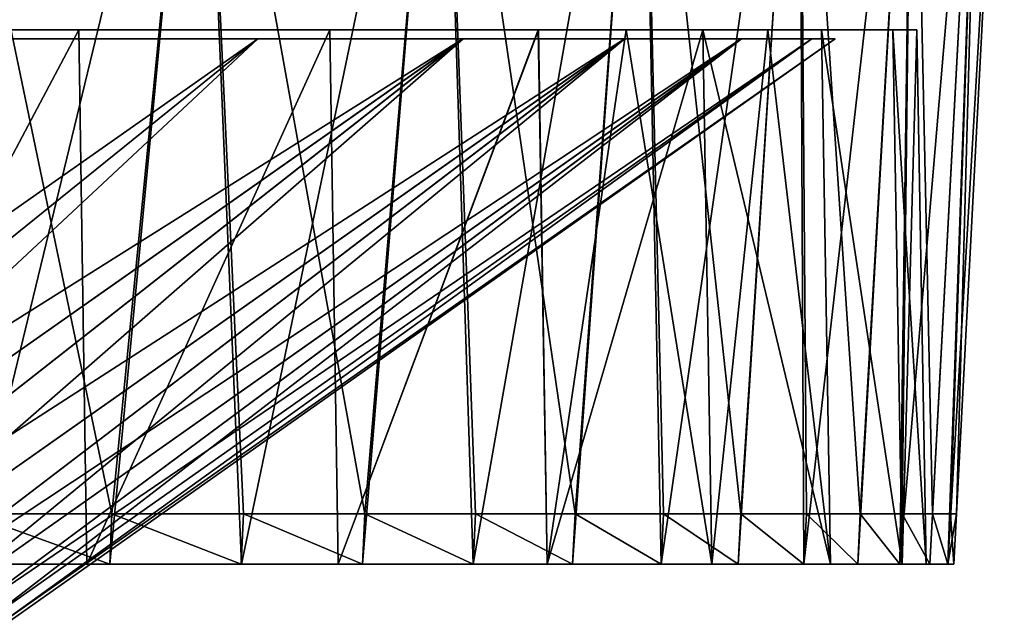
# Model space of a CAD drawing. Header units: millimetres. Extents: x -251 to 251, y -32 to 24.
# Tile 35 of 36: x 202 to 251, y -27 to 3. Entities that reach past the tile are written whole.
import ezdxf

# ---------------------------------------------------------------- set-up
doc = ezdxf.new("R2010")
doc.units = ezdxf.units.MM
doc.header["$LTSCALE"] = 81.481481
for name, color, linetype in [('31', 7, 'CONTINUOUS'), ('32', 7, 'CONTINUOUS'), ('34', 7, 'CONTINUOUS'), ('35', 7, 'CONTINUOUS'), ('46', 7, 'CONTINUOUS')]:
    doc.layers.add(name, color=color, linetype=linetype)

msp = doc.modelspace()

# ---------------------------------------------------------------- linework, layer by layer
at = {"layer": '31', "linetype": 'Continuous'}
for points in [[(213.537, 2.179, -114.15), (172.323, -26.785, -103.699), (201.321, 2.179, -134.529), (213.537, 2.179, -114.15)], [(177.684, -26.785, -94.219), (172.323, -26.785, -103.699), (213.537, 2.179, -114.15), (177.684, -26.785, -94.219)], [(201.331, 2.179, 134.514), (172.335, -26.785, 103.68), (213.545, 2.179, 114.134), (201.331, 2.179, 134.514)], [(172.335, -26.785, 103.68), (177.695, -26.785, 94.197), (213.545, 2.179, 114.134), (172.335, -26.785, 103.68)], [(223.694, 2.179, -92.677), (177.684, -26.785, -94.219), (213.537, 2.179, -114.15), (223.694, 2.179, -92.677)], [(182.525, -26.785, -84.46), (177.684, -26.785, -94.219), (223.694, 2.179, -92.677), (182.525, -26.785, -84.46)], [(177.695, -26.785, 94.197), (182.533, -26.785, 84.443), (213.545, 2.179, 114.134), (177.695, -26.785, 94.197)], [(186.831, -26.785, -74.451), (182.525, -26.785, -84.46), (223.694, 2.179, -92.677), (186.831, -26.785, -74.451)], [(182.533, -26.785, 84.443), (186.836, -26.785, 74.438), (223.705, 2.179, 92.65), (182.533, -26.785, 84.443)], [(213.545, 2.179, 114.134), (182.533, -26.785, 84.443), (223.705, 2.179, 92.65), (213.545, 2.179, 114.134)], [(190.59, -26.785, -64.22), (186.831, -26.785, -74.451), (231.702, 2.179, -70.303), (190.59, -26.785, -64.22)], [(231.702, 2.179, -70.303), (186.831, -26.785, -74.451), (223.694, 2.179, -92.677), (231.702, 2.179, -70.303)], [(186.836, -26.785, 74.438), (190.592, -26.785, 64.215), (223.705, 2.179, 92.65), (186.836, -26.785, 74.438)], [(193.787, -26.785, -53.807), (190.59, -26.785, -64.22), (231.702, 2.179, -70.303), (193.787, -26.785, -53.807)], [(223.705, 2.179, 92.65), (190.592, -26.785, 64.215), (231.712, 2.179, 70.268), (223.705, 2.179, 92.65)], [(190.592, -26.785, 64.215), (193.79, -26.785, 53.797), (231.712, 2.179, 70.268), (190.592, -26.785, 64.215)], [(237.478, 2.179, -47.244), (193.787, -26.785, -53.807), (231.702, 2.179, -70.303), (237.478, 2.179, -47.244)], [(196.416, -26.785, -43.238), (193.787, -26.785, -53.807), (237.478, 2.179, -47.244), (196.416, -26.785, -43.238)], [(193.79, -26.785, 53.797), (196.42, -26.785, 43.222), (231.712, 2.179, 70.268), (193.79, -26.785, 53.797)], [(198.468, -26.785, -32.545), (196.416, -26.785, -43.238), (237.478, 2.179, -47.244), (198.468, -26.785, -32.545)], [(231.712, 2.179, 70.268), (196.42, -26.785, 43.222), (237.483, 2.179, 47.221), (231.712, 2.179, 70.268)], [(196.42, -26.785, 43.222), (198.472, -26.785, 32.522), (237.483, 2.179, 47.221), (196.42, -26.785, 43.222)], [(240.966, 2.179, -23.739), (198.468, -26.785, -32.545), (237.478, 2.179, -47.244), (240.966, 2.179, -23.739)], [(199.939, -26.785, -21.753), (198.468, -26.785, -32.545), (240.966, 2.179, -23.739), (199.939, -26.785, -21.753)], [(198.472, -26.785, 32.522), (199.941, -26.785, 21.73), (237.483, 2.179, 47.221), (198.472, -26.785, 32.522)], [(200.823, -26.785, -10.897), (199.939, -26.785, -21.753), (240.966, 2.179, -23.739), (200.823, -26.785, -10.897)], [(237.483, 2.179, 47.221), (199.941, -26.785, 21.73), (240.968, 2.179, 23.721), (237.483, 2.179, 47.221)], [(199.941, -26.785, 21.73), (200.825, -26.785, 10.876), (240.968, 2.179, 23.721), (199.941, -26.785, 21.73)], [(242.132, 2.179, -0.009), (200.823, -26.785, -10.897), (240.966, 2.179, -23.739), (242.132, 2.179, -0.009)], [(201.119, -26.785, -0.01), (200.823, -26.785, -10.897), (242.132, 2.179, -0.009), (201.119, -26.785, -0.01)], [(200.825, -26.785, 10.876), (201.119, -26.785, -0.01), (242.132, 2.179, -0.009), (200.825, -26.785, 10.876)], [(240.968, 2.179, 23.721), (200.825, -26.785, 10.876), (242.132, 2.179, -0.009), (240.968, 2.179, 23.721)]]:
    msp.add_3dface(points, dxfattribs=at)
at = {"layer": '32', "linetype": 'Continuous'}
for points in [[(190.289, 2.617, -156.172), (190.65, -23.85, -156.461), (204.679, 2.617, -136.771), (190.289, 2.617, -156.172)], [(204.682, 2.617, 136.766), (190.653, -23.85, 156.458), (190.293, 2.617, 156.168), (204.682, 2.617, 136.766)], [(190.65, -23.85, -156.461), (205.07, -23.85, -137.017), (204.679, 2.617, -136.771), (190.65, -23.85, -156.461)], [(205.073, -23.85, 137.013), (190.653, -23.85, 156.458), (204.682, 2.617, 136.766), (205.073, -23.85, 137.013)], [(204.679, 2.617, -136.771), (205.07, -23.85, -137.017), (217.099, 2.617, -116.051), (204.679, 2.617, -136.771)], [(217.102, 2.617, 116.046), (205.073, -23.85, 137.013), (204.682, 2.617, 136.766), (217.102, 2.617, 116.046)], [(205.07, -23.85, -137.017), (217.511, -23.85, -116.261), (217.099, 2.617, -116.051), (205.07, -23.85, -137.017)], [(217.513, -23.85, 116.256), (205.073, -23.85, 137.013), (217.102, 2.617, 116.046), (217.513, -23.85, 116.256)], [(217.099, 2.617, -116.051), (217.511, -23.85, -116.261), (227.43, 2.617, -94.209), (217.099, 2.617, -116.051)], [(227.428, 2.617, 94.214), (217.513, -23.85, 116.256), (217.102, 2.617, 116.046), (227.428, 2.617, 94.214)], [(217.511, -23.85, -116.261), (227.858, -23.85, -94.383), (227.43, 2.617, -94.209), (217.511, -23.85, -116.261)], [(227.86, -23.85, 94.379), (217.513, -23.85, 116.256), (227.428, 2.617, 94.214), (227.86, -23.85, 94.379)], [(235.569, 2.617, 71.466), (227.86, -23.85, 94.379), (227.428, 2.617, 94.214), (235.569, 2.617, 71.466)], [(227.43, 2.617, -94.209), (227.858, -23.85, -94.383), (231.781, 2.617, -82.931), (227.43, 2.617, -94.209)], [(227.858, -23.85, -94.383), (236.012, -23.85, -71.596), (231.781, 2.617, -82.931), (227.858, -23.85, -94.383)], [(236.013, -23.85, 71.591), (227.86, -23.85, 94.379), (235.569, 2.617, 71.466), (236.013, -23.85, 71.591)], [(231.781, 2.617, -82.931), (236.012, -23.85, -71.596), (235.572, 2.617, -71.453), (231.781, 2.617, -82.931)], [(238.793, 2.617, 59.815), (236.013, -23.85, 71.591), (235.569, 2.617, 71.466), (238.793, 2.617, 59.815)], [(236.012, -23.85, -71.596), (241.893, -23.85, -48.116), (235.572, 2.617, -71.453), (236.012, -23.85, -71.596)], [(235.572, 2.617, -71.453), (241.893, -23.85, -48.116), (241.441, 2.617, -48.022), (235.572, 2.617, -71.453)], [(241.893, -23.85, 48.116), (236.013, -23.85, 71.591), (238.793, 2.617, 59.815), (241.893, -23.85, 48.116)], [(241.441, 2.617, 48.022), (241.893, -23.85, 48.116), (238.793, 2.617, 59.815), (241.441, 2.617, 48.022)], [(245.445, -23.85, 24.176), (241.893, -23.85, 48.116), (241.441, 2.617, 48.022), (245.445, -23.85, 24.176)], [(241.441, 2.617, -48.022), (245.445, -23.85, -24.17), (244.985, 2.617, -24.13), (241.441, 2.617, -48.022)], [(241.893, -23.85, -48.116), (245.445, -23.85, -24.17), (241.441, 2.617, -48.022), (241.893, -23.85, -48.116)], [(244.986, 2.617, 24.124), (245.445, -23.85, 24.176), (241.441, 2.617, 48.022), (244.986, 2.617, 24.124)], [(244.985, 2.617, -24.13), (245.445, -23.85, -24.17), (246.17, 2.617, -0.003), (244.985, 2.617, -24.13)], [(246.632, -23.85, 0.004), (245.445, -23.85, 24.176), (244.986, 2.617, 24.124), (246.632, -23.85, 0.004)], [(246.17, 2.617, -0.003), (246.632, -23.85, 0.004), (244.986, 2.617, 24.124), (246.17, 2.617, -0.003)], [(245.445, -23.85, -24.17), (246.632, -23.85, 0.004), (246.17, 2.617, -0.003), (245.445, -23.85, -24.17)]]:
    msp.add_3dface(points, dxfattribs=at)
at = {"layer": '34', "linetype": 'Continuous'}
for points in [[(205.07, -23.85, -137.017), (190.65, -23.85, -156.461), (199.203, -23.85, -147.733), (205.07, -23.85, -137.017)], [(190.653, -23.85, 156.458), (205.073, -23.85, 137.013), (191.714, -23.85, 157.33), (190.653, -23.85, 156.458)], [(191.714, -23.85, 157.33), (205.073, -23.85, 137.013), (199.203, -23.85, 147.734), (191.714, -23.85, 157.33)], [(199.203, -23.85, 147.734), (205.073, -23.85, 137.013), (206.21, -23.85, 137.784), (199.203, -23.85, 147.734)], [(206.212, -23.85, -137.781), (205.07, -23.85, -137.017), (199.203, -23.85, -147.733), (206.212, -23.85, -137.781)], [(217.511, -23.85, -116.261), (205.07, -23.85, -137.017), (212.724, -23.85, -127.497), (217.511, -23.85, -116.261)], [(212.724, -23.85, -127.497), (205.07, -23.85, -137.017), (206.212, -23.85, -137.781), (212.724, -23.85, -127.497)], [(205.073, -23.85, 137.013), (217.513, -23.85, 116.256), (206.21, -23.85, 137.784), (205.073, -23.85, 137.013)], [(206.21, -23.85, 137.784), (217.513, -23.85, 116.256), (212.722, -23.85, 127.501), (206.21, -23.85, 137.784)], [(212.722, -23.85, 127.501), (217.513, -23.85, 116.256), (218.721, -23.85, 116.91), (212.722, -23.85, 127.501)], [(218.723, -23.85, -116.906), (217.511, -23.85, -116.261), (212.724, -23.85, -127.497), (218.723, -23.85, -116.906)], [(224.196, -23.85, -106.034), (217.511, -23.85, -116.261), (218.723, -23.85, -116.906), (224.196, -23.85, -106.034)], [(227.858, -23.85, -94.383), (217.511, -23.85, -116.261), (224.196, -23.85, -106.034), (227.858, -23.85, -94.383)], [(217.513, -23.85, 116.256), (227.86, -23.85, 94.379), (218.721, -23.85, 116.91), (217.513, -23.85, 116.256)], [(218.721, -23.85, 116.91), (227.86, -23.85, 94.379), (224.194, -23.85, 106.038), (218.721, -23.85, 116.91)], [(224.194, -23.85, 106.038), (227.86, -23.85, 94.379), (229.126, -23.85, 94.912), (224.194, -23.85, 106.038)], [(229.128, -23.85, -94.907), (227.858, -23.85, -94.383), (224.196, -23.85, -106.034), (229.128, -23.85, -94.907)], [(233.508, -23.85, -83.552), (227.858, -23.85, -94.383), (229.128, -23.85, -94.907), (233.508, -23.85, -83.552)], [(236.012, -23.85, -71.596), (227.858, -23.85, -94.383), (233.508, -23.85, -83.552), (236.012, -23.85, -71.596)], [(227.86, -23.85, 94.379), (236.013, -23.85, 71.591), (229.126, -23.85, 94.912), (227.86, -23.85, 94.379)], [(229.126, -23.85, 94.912), (236.013, -23.85, 71.591), (233.507, -23.85, 83.556), (229.126, -23.85, 94.912)], [(233.507, -23.85, 83.556), (236.013, -23.85, 71.591), (237.325, -23.85, 71.998), (233.507, -23.85, 83.556)], [(237.327, -23.85, -71.994), (236.012, -23.85, -71.596), (233.508, -23.85, -83.552), (237.327, -23.85, -71.994)], [(240.573, -23.85, -60.262), (236.012, -23.85, -71.596), (237.327, -23.85, -71.994), (240.573, -23.85, -60.262)], [(241.893, -23.85, -48.116), (236.012, -23.85, -71.596), (240.573, -23.85, -60.262), (241.893, -23.85, -48.116)], [(236.013, -23.85, 71.591), (241.893, -23.85, 48.116), (237.325, -23.85, 71.998), (236.013, -23.85, 71.591)], [(237.325, -23.85, 71.998), (241.893, -23.85, 48.116), (240.572, -23.85, 60.266), (237.325, -23.85, 71.998)], [(240.572, -23.85, 60.266), (241.893, -23.85, 48.116), (243.24, -23.85, 48.389), (240.572, -23.85, 60.266)], [(243.241, -23.85, -48.384), (241.893, -23.85, -48.116), (240.573, -23.85, -60.262), (243.241, -23.85, -48.384)], [(241.893, -23.85, 48.116), (245.445, -23.85, 24.176), (243.24, -23.85, 48.389), (241.893, -23.85, 48.116)], [(245.322, -23.85, -36.391), (241.893, -23.85, -48.116), (243.241, -23.85, -48.384), (245.322, -23.85, -36.391)], [(245.445, -23.85, -24.17), (241.893, -23.85, -48.116), (245.322, -23.85, -36.391), (245.445, -23.85, -24.17)], [(243.24, -23.85, 48.389), (245.445, -23.85, 24.176), (245.321, -23.85, 36.396), (243.24, -23.85, 48.389)], [(245.445, -23.85, 24.176), (246.632, -23.85, 0.004), (245.321, -23.85, 36.396), (245.445, -23.85, 24.176)], [(245.321, -23.85, 36.396), (246.632, -23.85, 0.004), (246.811, -23.85, 24.315), (245.321, -23.85, 36.396)], [(246.812, -23.85, -24.311), (245.445, -23.85, -24.17), (245.322, -23.85, -36.391), (246.812, -23.85, -24.311)], [(246.632, -23.85, 0.004), (245.445, -23.85, -24.17), (246.812, -23.85, -24.311), (246.632, -23.85, 0.004)], [(246.811, -23.85, 24.315), (246.632, -23.85, 0.004), (246.812, -23.85, -24.311), (246.811, -23.85, 24.315)], [(247.707, -23.85, -12.17), (246.811, -23.85, 24.315), (246.812, -23.85, -24.311), (247.707, -23.85, -12.17)], [(247.707, -23.85, 12.172), (246.811, -23.85, 24.315), (247.707, -23.85, -12.17), (247.707, -23.85, 12.172)], [(248.006, -23.85), (247.707, -23.85, 12.172), (247.707, -23.85, -12.17), (248.006, -23.85)]]:
    msp.add_3dface(points, dxfattribs=at)
at = {"layer": '35', "linetype": 'Continuous'}
for points in [[(210.729, 23.75, -135.439), (199.203, -23.85, -147.733), (196.899, 23.75, -154.859), (210.729, 23.75, -135.439)], [(206.212, -23.85, -137.781), (199.203, -23.85, -147.733), (210.729, 23.75, -135.439), (206.212, -23.85, -137.781)], [(212.724, -23.85, -127.497), (206.212, -23.85, -137.781), (210.729, 23.75, -135.439), (212.724, -23.85, -127.497)], [(222.648, 23.75, -114.797), (212.724, -23.85, -127.497), (210.729, 23.75, -135.439), (222.648, 23.75, -114.797)], [(218.723, -23.85, -116.906), (212.724, -23.85, -127.497), (222.648, 23.75, -114.797), (218.723, -23.85, -116.906)], [(224.196, -23.85, -106.034), (218.723, -23.85, -116.906), (222.648, 23.75, -114.797), (224.196, -23.85, -106.034)], [(232.554, 23.75, -93.11), (224.196, -23.85, -106.034), (222.648, 23.75, -114.797), (232.554, 23.75, -93.11)], [(229.128, -23.85, -94.907), (224.196, -23.85, -106.034), (232.554, 23.75, -93.11), (229.128, -23.85, -94.907)], [(233.508, -23.85, -83.552), (229.128, -23.85, -94.907), (232.554, 23.75, -93.11), (233.508, -23.85, -83.552)], [(240.351, 23.75, -70.583), (233.508, -23.85, -83.552), (232.554, 23.75, -93.11), (240.351, 23.75, -70.583)], [(237.327, -23.85, -71.994), (233.508, -23.85, -83.552), (240.351, 23.75, -70.583), (237.327, -23.85, -71.994)], [(240.573, -23.85, -60.262), (237.327, -23.85, -71.994), (240.351, 23.75, -70.583), (240.573, -23.85, -60.262)], [(245.973, 23.75, -47.413), (240.573, -23.85, -60.262), (240.351, 23.75, -70.583), (245.973, 23.75, -47.413)], [(243.241, -23.85, -48.384), (240.573, -23.85, -60.262), (245.973, 23.75, -47.413), (243.241, -23.85, -48.384)], [(245.322, -23.85, -36.391), (243.241, -23.85, -48.384), (245.973, 23.75, -47.413), (245.322, -23.85, -36.391)], [(249.366, 23.75, -23.819), (245.322, -23.85, -36.391), (245.973, 23.75, -47.413), (249.366, 23.75, -23.819)], [(246.812, -23.85, -24.311), (245.322, -23.85, -36.391), (249.366, 23.75, -23.819), (246.812, -23.85, -24.311)], [(247.707, -23.85, -12.17), (246.812, -23.85, -24.311), (249.366, 23.75, -23.819), (247.707, -23.85, -12.17)], [(250.501, 23.75), (247.707, -23.85, -12.17), (249.366, 23.75, -23.819), (250.501, 23.75)], [(248.137, -21.354), (247.707, -23.85, -12.17), (250.501, 23.75), (248.137, -21.354)], [(199.203, -23.85, 147.734), (206.21, -23.85, 137.784), (199.305, -21.354, 147.815), (199.203, -23.85, 147.734)], [(199.305, -21.354, 147.815), (206.21, -23.85, 137.784), (206.318, -21.354, 137.857), (199.305, -21.354, 147.815)], [(206.21, -23.85, 137.784), (212.722, -23.85, 127.501), (206.318, -21.354, 137.857), (206.21, -23.85, 137.784)], [(206.318, -21.354, 137.857), (212.722, -23.85, 127.501), (212.834, -21.354, 127.568), (206.318, -21.354, 137.857)], [(212.722, -23.85, 127.501), (218.721, -23.85, 116.91), (212.834, -21.354, 127.568), (212.722, -23.85, 127.501)], [(212.834, -21.354, 127.568), (218.721, -23.85, 116.91), (218.837, -21.354, 116.971), (212.834, -21.354, 127.568)], [(218.721, -23.85, 116.91), (224.194, -23.85, 106.038), (218.837, -21.354, 116.971), (218.721, -23.85, 116.91)], [(218.837, -21.354, 116.971), (224.194, -23.85, 106.038), (224.313, -21.354, 106.092), (218.837, -21.354, 116.971)], [(224.194, -23.85, 106.038), (229.126, -23.85, 94.912), (224.313, -21.354, 106.092), (224.194, -23.85, 106.038)], [(224.313, -21.354, 106.092), (229.126, -23.85, 94.912), (229.249, -21.354, 94.958), (224.313, -21.354, 106.092)], [(229.126, -23.85, 94.912), (233.507, -23.85, 83.556), (229.249, -21.354, 94.958), (229.126, -23.85, 94.912)], [(229.249, -21.354, 94.958), (233.507, -23.85, 83.556), (233.632, -21.354, 83.595), (229.249, -21.354, 94.958)], [(233.507, -23.85, 83.556), (237.325, -23.85, 71.998), (233.632, -21.354, 83.595), (233.507, -23.85, 83.556)], [(233.632, -21.354, 83.595), (237.325, -23.85, 71.998), (237.452, -21.354, 72.03), (233.632, -21.354, 83.595)], [(237.325, -23.85, 71.998), (240.572, -23.85, 60.266), (237.452, -21.354, 72.03), (237.325, -23.85, 71.998)], [(237.452, -21.354, 72.03), (240.572, -23.85, 60.266), (240.701, -21.354, 60.292), (237.452, -21.354, 72.03)], [(240.572, -23.85, 60.266), (243.24, -23.85, 48.389), (240.701, -21.354, 60.292), (240.572, -23.85, 60.266)], [(240.701, -21.354, 60.292), (243.24, -23.85, 48.389), (243.369, -21.354, 48.409), (240.701, -21.354, 60.292)], [(243.24, -23.85, 48.389), (245.321, -23.85, 36.396), (243.369, -21.354, 48.409), (243.24, -23.85, 48.389)], [(243.369, -21.354, 48.409), (245.321, -23.85, 36.396), (245.451, -21.354, 36.409), (243.369, -21.354, 48.409)], [(245.321, -23.85, 36.396), (246.811, -23.85, 24.315), (245.451, -21.354, 36.409), (245.321, -23.85, 36.396)], [(245.451, -21.354, 36.409), (246.811, -23.85, 24.315), (246.942, -21.354, 24.322), (245.451, -21.354, 36.409)], [(246.811, -23.85, 24.315), (247.707, -23.85, 12.172), (246.942, -21.354, 24.322), (246.811, -23.85, 24.315)], [(246.942, -21.354, 24.322), (247.707, -23.85, 12.172), (247.838, -21.354, 12.176), (246.942, -21.354, 24.322)], [(248.006, -23.85), (247.707, -23.85, -12.17), (248.137, -21.354), (248.006, -23.85)], [(247.707, -23.85, 12.172), (248.006, -23.85), (247.838, -21.354, 12.176), (247.707, -23.85, 12.172)], [(247.838, -21.354, 12.176), (248.006, -23.85), (248.137, -21.354), (247.838, -21.354, 12.176)]]:
    msp.add_3dface(points, dxfattribs=at)
at = {"layer": '46', "linetype": 'Continuous'}
for points in [[(196.902, 23.75, 154.856), (206.318, -21.354, 137.857), (210.731, 23.75, 135.436), (196.902, 23.75, 154.856)], [(199.305, -21.354, 147.815), (206.318, -21.354, 137.857), (196.902, 23.75, 154.856), (199.305, -21.354, 147.815)], [(206.318, -21.354, 137.857), (212.834, -21.354, 127.568), (210.731, 23.75, 135.436), (206.318, -21.354, 137.857)], [(210.731, 23.75, 135.436), (218.837, -21.354, 116.971), (222.65, 23.75, 114.794), (210.731, 23.75, 135.436)], [(212.834, -21.354, 127.568), (218.837, -21.354, 116.971), (210.731, 23.75, 135.436), (212.834, -21.354, 127.568)], [(218.837, -21.354, 116.971), (224.313, -21.354, 106.092), (222.65, 23.75, 114.794), (218.837, -21.354, 116.971)], [(222.65, 23.75, 114.794), (229.249, -21.354, 94.958), (232.555, 23.75, 93.107), (222.65, 23.75, 114.794)], [(224.313, -21.354, 106.092), (229.249, -21.354, 94.958), (222.65, 23.75, 114.794), (224.313, -21.354, 106.092)], [(229.249, -21.354, 94.958), (233.632, -21.354, 83.595), (232.555, 23.75, 93.107), (229.249, -21.354, 94.958)], [(232.555, 23.75, 93.107), (237.452, -21.354, 72.03), (240.352, 23.75, 70.581), (232.555, 23.75, 93.107)], [(233.632, -21.354, 83.595), (237.452, -21.354, 72.03), (232.555, 23.75, 93.107), (233.632, -21.354, 83.595)], [(237.452, -21.354, 72.03), (240.701, -21.354, 60.292), (240.352, 23.75, 70.581), (237.452, -21.354, 72.03)], [(240.352, 23.75, 70.581), (243.369, -21.354, 48.409), (245.973, 23.75, 47.41), (240.352, 23.75, 70.581)], [(240.701, -21.354, 60.292), (243.369, -21.354, 48.409), (240.352, 23.75, 70.581), (240.701, -21.354, 60.292)], [(243.369, -21.354, 48.409), (245.451, -21.354, 36.409), (245.973, 23.75, 47.41), (243.369, -21.354, 48.409)], [(245.451, -21.354, 36.409), (246.942, -21.354, 24.322), (245.973, 23.75, 47.41), (245.451, -21.354, 36.409)], [(245.973, 23.75, 47.41), (246.942, -21.354, 24.322), (249.366, 23.75, 23.814), (245.973, 23.75, 47.41)], [(246.942, -21.354, 24.322), (247.838, -21.354, 12.176), (249.366, 23.75, 23.814), (246.942, -21.354, 24.322)], [(247.838, -21.354, 12.176), (248.137, -21.354), (249.366, 23.75, 23.814), (247.838, -21.354, 12.176)], [(248.137, -21.354), (250.501, 23.75), (249.366, 23.75, 23.814), (248.137, -21.354)]]:
    msp.add_3dface(points, dxfattribs=at)

doc.saveas('drawing.dxf')
